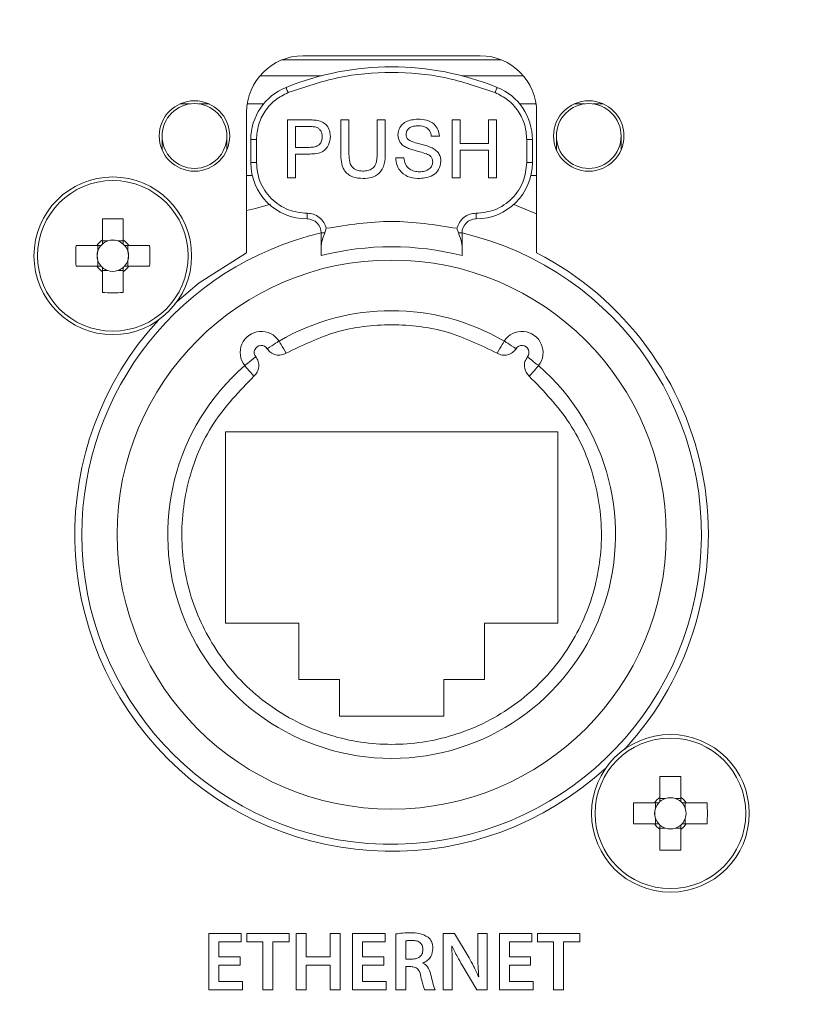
# Model space of a CAD drawing. Header units: millimetres. Extents: x 0 to 1118, y 0 to 864.
# Tile 216 of 248: x 755.77 to 762.7, y 664.75 to 673.49. Entities that reach past the tile are written whole.
import ezdxf

# ---------------------------------------------------------------- set-up
doc = ezdxf.new("R2010")
doc.units = ezdxf.units.MM
doc.styles.add('SLDTEXTSTYLE3', font='TXT', dxfattribs={"width": 0.605})
doc.dimstyles.new('SLDDIMSTYLE1', dxfattribs={"dimtxt": 3.175, "dimasz": 3.302, "dimexe": 0, "dimexo": 0.0625, "dimgap": 0.79375, "dimtad": 0, "dimtih": 1, "dimtoh": 1, "dimdec": 1, "dimlfac": 4, "dimrnd": 1e-09, "dimzin": 12, "dimdsep": 46, "dimtxsty": 'SLDTEXTSTYLE3', "dimsah": 1, "dimcen": 0.09, "dimadec": 0, "dimazin": 3, "dimtfac": 1, "dimtofl": 0, "dimtmove": 0, "dimatfit": 3, "dimfxl": 1, "dimfrac": 2, "dimtolj": 1, "dimtzin": 12, "dimarcsym": 0})

# ---------------------------------------------------------------- blocks, each defined once
blk = doc.blocks.new('_D_5')
at = {"color": 7, "linetype": 'Continuous', "lineweight": 0}
for p, q in [((797.7425, 687.9397), (605.2483, 687.9397)), ((606.8483, 687.9397), (606.8483, 673.1761)), ((606.8483, 653.5397), (606.8483, 668.3033)), ((690.7781, 653.5397), (605.2483, 653.5397))]:
    blk.add_line(p, q, dxfattribs=at)
for points in [[(606.8483, 687.9397), (606.3403, 684.6377), (607.3563, 684.6377)], [(606.8483, 653.5397), (607.3563, 656.8417), (606.3403, 656.8417)]]:
    blk.add_solid(points, dxfattribs=at)
at = {"color": 7, "linetype": 'Continuous', "lineweight": 0, "insert": (601.3913, 672.3961), "char_height": 3.175, "attachment_point": 1, "style": 'SLDTEXTSTYLE3'}
blk.add_mtext('137.6', dxfattribs=at)

msp = doc.modelspace()

# ---------------------------------------------------------------- linework, layer by layer
at = {"color": 9, "linetype": 'Continuous', "lineweight": 15}
for p, q in [((760.0432, 673.1335), (758.0969, 673.1335)), ((757.9011, 672.9926), (758.4465, 672.9926)), ((759.6936, 672.9926), (760.2389, 672.9926)), ((757.2822, 672.7427), (757.1918, 672.7427)), ((757.4482, 672.7427), (757.3579, 672.7427)), ((757.9334, 672.7427), (757.788, 672.7427)), ((760.3521, 672.7427), (760.2066, 672.7427)), ((760.7822, 672.7427), (760.6918, 672.7427)), ((760.9482, 672.7427), (760.8579, 672.7427))]:
    msp.add_line(p, q, dxfattribs=at)
at = {"color": 7, "linetype": 'Continuous', "lineweight": 15}
for p, q in [((759.8575, 673.1692), (758.2825, 673.1692)), ((757.7825, 672.6692), (757.7825, 671.4197)), ((760.3575, 671.4197), (760.3575, 672.6692)), ((758.1445, 672.6006), (758.3332, 672.6006)), ((758.1445, 672.087), (758.1445, 672.6006)), ((758.6187, 672.6006), (758.6911, 672.6006)), ((758.6187, 672.3051), (758.6187, 672.6006)), ((758.6911, 672.6006), (758.6911, 672.3085)), ((758.9414, 672.6006), (759.0138, 672.6006)), ((758.9414, 672.3085), (758.9414, 672.6006)), ((759.0138, 672.6006), (759.0138, 672.3051)), ((759.6065, 672.6006), (759.6789, 672.6006)), ((759.6065, 672.087), (759.6065, 672.6006)), ((759.6789, 672.6006), (759.6789, 672.3899)), ((759.9292, 672.6006), (760.0016, 672.6006)), ((759.9292, 672.3899), (759.9292, 672.6006)), ((760.0016, 672.6006), (760.0016, 672.087)), ((758.3396, 672.5414), (758.217, 672.5414)), ((758.217, 672.5414), (758.217, 672.357)), ((757.0325, 672.4577), (757.0325, 672.3352)), ((757.6075, 672.3352), (757.6075, 672.4577)), ((757.82, 672.2216), (757.82, 672.4256)), ((757.82, 672.4256), (757.87, 672.4256)), ((757.87, 672.4256), (757.87, 672.2216)), ((759.4945, 672.4557), (759.4221, 672.4557)), ((760.27, 672.2216), (760.27, 672.4256)), ((760.27, 672.4256), (760.32, 672.4256)), ((760.32, 672.4256), (760.32, 672.2216)), ((760.5325, 672.4577), (760.5325, 672.3352)), ((761.1075, 672.3352), (761.1075, 672.4577)), ((758.217, 672.357), (758.3409, 672.357)), ((759.6789, 672.3899), (759.9292, 672.3899)), ((759.9292, 672.3306), (759.6789, 672.3306)), ((759.6789, 672.3306), (759.6789, 672.087)), ((759.9292, 672.087), (759.9292, 672.3306)), ((758.3428, 672.2977), (758.217, 672.2977)), ((758.217, 672.2977), (758.217, 672.087)), ((759.106, 672.2648), (759.1784, 672.2648)), ((757.87, 672.2216), (757.82, 672.2216)), ((760.32, 672.2216), (760.27, 672.2216)), ((757.8334, 672.1067), (757.7825, 672.1067)), ((758.217, 672.087), (758.1445, 672.087)), ((759.6789, 672.087), (759.6065, 672.087)), ((760.0016, 672.087), (759.9292, 672.087)), ((760.3575, 672.1067), (760.3067, 672.1067)), ((760.1546, 671.85), (760.3575, 671.7667)), ((756.5025, 671.7208), (756.5025, 671.5354)), ((756.6875, 671.5354), (756.6875, 671.7208)), ((758.32, 671.7716), (758.32, 671.7216)), ((759.82, 671.7216), (759.82, 671.7716)), ((758.49, 671.638), (758.4774, 671.5966)), ((759.6626, 671.5966), (759.65, 671.638)), ((756.5511, 671.5261), (756.5025, 671.5261)), ((756.6875, 671.5261), (756.639, 671.5261)), ((758.4774, 671.5966), (758.445, 671.5966)), ((758.445, 671.4827), (758.445, 671.5966)), ((759.695, 671.5966), (759.6626, 671.5966)), ((759.695, 671.5966), (759.695, 671.4827)), ((756.4538, 671.4867), (756.2684, 671.4867)), ((756.4632, 671.4867), (756.4632, 671.4382)), ((756.7269, 671.4382), (756.7269, 671.4867)), ((756.9216, 671.4867), (756.7362, 671.4867)), ((756.4632, 671.3503), (756.4632, 671.3017)), ((756.7269, 671.3017), (756.7269, 671.3503)), ((756.2684, 671.3017), (756.4538, 671.3017)), ((756.7362, 671.3017), (756.9216, 671.3017)), ((756.5025, 671.2624), (756.5511, 671.2624)), ((756.5025, 671.253), (756.5025, 671.0676)), ((756.639, 671.2624), (756.6875, 671.2624)), ((756.6875, 671.0676), (756.6875, 671.253)), ((760.545, 669.8317), (757.595, 669.8317)), ((757.595, 669.8317), (757.595, 668.1317)), ((760.545, 668.1317), (760.545, 669.8317)), ((757.595, 668.1317), (758.245, 668.1317)), ((758.245, 668.1317), (758.245, 667.6317)), ((759.895, 668.1317), (760.545, 668.1317)), ((759.895, 667.6317), (759.895, 668.1317)), ((758.245, 667.6317), (758.6075, 667.6317)), ((758.6075, 667.6317), (758.6075, 667.3067)), ((759.5325, 667.3067), (759.5325, 667.6317)), ((759.5325, 667.6317), (759.895, 667.6317)), ((758.6075, 667.3067), (759.5325, 667.3067)), ((761.4525, 666.7708), (761.4525, 666.5854)), ((761.6375, 666.5854), (761.6375, 666.7708)), ((761.5011, 666.5761), (761.4525, 666.5761)), ((761.6375, 666.5761), (761.589, 666.5761)), ((761.4038, 666.5367), (761.2184, 666.5367)), ((761.4132, 666.5367), (761.4132, 666.4882)), ((761.6769, 666.4882), (761.6769, 666.5367)), ((761.8716, 666.5367), (761.6862, 666.5367)), ((761.4132, 666.4003), (761.4132, 666.3517)), ((761.6769, 666.3517), (761.6769, 666.4003)), ((761.2184, 666.3517), (761.4038, 666.3517)), ((761.4525, 666.3124), (761.5011, 666.3124)), ((761.4525, 666.303), (761.4525, 666.1176)), ((761.589, 666.3124), (761.6375, 666.3124)), ((761.6375, 666.1176), (761.6375, 666.303)), ((761.6862, 666.3517), (761.8716, 666.3517)), ((757.7355, 665.3771), (757.4478, 665.3771)), ((757.4478, 665.3771), (757.4478, 664.8771)), ((757.7355, 665.3025), (757.7355, 665.3771)), ((758.1602, 665.3771), (757.7858, 665.3771)), ((757.7858, 665.3771), (757.7858, 665.3025)), ((758.1602, 665.3025), (758.1602, 665.3771)), ((758.2231, 665.3771), (758.2231, 664.8771)), ((758.3115, 665.3771), (758.2231, 665.3771)), ((758.3115, 665.1713), (758.3115, 665.3771)), ((758.6133, 665.3771), (758.525, 665.3771)), ((758.525, 665.3771), (758.525, 665.1713)), ((758.6133, 664.8771), (758.6133, 665.3771)), ((759.0116, 665.3771), (758.724, 665.3771)), ((758.724, 665.3771), (758.724, 664.8771)), ((759.0116, 665.3025), (759.0116, 665.3771)), ((759.1082, 665.3737), (759.1082, 664.8771)), ((759.6282, 665.3771), (759.5267, 665.3771)), ((759.5267, 665.3771), (759.5267, 664.8771)), ((759.757, 665.1615), (759.6282, 665.3771)), ((759.9169, 665.3765), (759.8355, 665.3765)), ((759.8355, 665.3765), (759.8355, 665.2022)), ((759.9169, 664.8771), (759.9169, 665.3765)), ((760.3152, 665.3771), (760.0276, 665.3771)), ((760.0276, 665.3771), (760.0276, 664.8771)), ((760.3152, 665.3025), (760.3152, 665.3771)), ((760.7399, 665.3771), (760.3656, 665.3771)), ((760.3656, 665.3771), (760.3656, 665.3025)), ((760.7399, 665.3025), (760.7399, 665.3771)), ((757.5361, 665.1711), (757.5361, 665.3025)), ((757.5361, 665.3025), (757.7355, 665.3025)), ((757.7858, 665.3025), (757.9281, 665.3025)), ((757.9281, 665.3025), (757.9281, 664.8771)), ((758.0164, 664.8771), (758.0164, 665.3025)), ((758.0164, 665.3025), (758.1602, 665.3025)), ((758.8123, 665.1711), (758.8123, 665.3025)), ((758.8123, 665.3025), (759.0116, 665.3025)), ((759.1965, 665.1502), (759.1965, 665.3117)), ((759.6039, 665.2681), (759.606, 665.2689)), ((760.1159, 665.1711), (760.1159, 665.3025)), ((760.1159, 665.3025), (760.3152, 665.3025)), ((760.3656, 665.3025), (760.5078, 665.3025)), ((760.5078, 665.3025), (760.5078, 664.8771)), ((760.5962, 664.8771), (760.5962, 665.3025)), ((760.5962, 665.3025), (760.7399, 665.3025)), ((757.7244, 665.1711), (757.5361, 665.1711)), ((757.7244, 665.097), (757.7244, 665.1711)), ((758.525, 665.1713), (758.3115, 665.1713)), ((759.0005, 665.1711), (758.8123, 665.1711)), ((759.0005, 665.097), (759.0005, 665.1711)), ((759.2498, 665.1502), (759.1965, 665.1502)), ((760.3041, 665.1711), (760.1159, 665.1711)), ((760.3041, 665.097), (760.3041, 665.1711)), ((757.5361, 664.9518), (757.5361, 665.097)), ((757.5361, 665.097), (757.7244, 665.097)), ((758.3115, 664.8771), (758.3115, 665.0967)), ((758.3115, 665.0967), (758.525, 665.0967)), ((758.525, 665.0967), (758.525, 664.8771)), ((758.8123, 664.9518), (758.8123, 665.097)), ((758.8123, 665.097), (759.0005, 665.097)), ((759.1965, 664.8771), (759.1965, 665.0835)), ((759.1965, 665.0835), (759.2418, 665.0835)), ((759.3483, 665.1139), (759.3483, 665.1161)), ((759.6956, 665.0963), (759.8258, 664.8771)), ((760.1159, 664.9518), (760.1159, 665.097)), ((760.1159, 665.097), (760.3041, 665.097)), ((759.6082, 664.8771), (759.6082, 665.0559)), ((759.8434, 664.9929), (759.8419, 664.9929)), ((757.7466, 664.9518), (757.5361, 664.9518)), ((757.7466, 664.8771), (757.7466, 664.9518)), ((759.0228, 664.9518), (758.8123, 664.9518)), ((759.0228, 664.8771), (759.0228, 664.9518)), ((760.3264, 664.9518), (760.1159, 664.9518)), ((760.3264, 664.8771), (760.3264, 664.9518)), ((757.4478, 664.8771), (757.7466, 664.8771)), ((757.9281, 664.8771), (758.0164, 664.8771)), ((758.2231, 664.8771), (758.3115, 664.8771)), ((758.525, 664.8771), (758.6133, 664.8771)), ((758.724, 664.8771), (759.0228, 664.8771)), ((759.1082, 664.8771), (759.1965, 664.8771)), ((759.3629, 664.877), (759.4552, 664.8771)), ((759.5267, 664.8771), (759.6082, 664.8771)), ((759.8258, 664.8771), (759.9169, 664.8771)), ((760.0276, 664.8771), (760.3264, 664.8771)), ((760.5078, 664.8771), (760.5962, 664.8771))]:
    msp.add_line(p, q, dxfattribs=at)
at = {"color": 7, "linetype": 'Continuous', "lineweight": 15, "flags": 128}
for points in [[(758.1513, 672.8428), (758.1476, 672.8518), (758.1441, 672.8605), (758.1409, 672.8685), (758.138, 672.8756), (758.1357, 672.8813), (758.134, 672.8856), (758.1329, 672.8882), (758.1325, 672.8891)], [(759.9888, 672.8428), (759.9924, 672.8518), (759.996, 672.8605), (759.9992, 672.8685), (760.002, 672.8756), (760.0044, 672.8813), (760.0061, 672.8856), (760.0072, 672.8882), (760.0075, 672.8891)], [(757.7825, 671.7964), (757.863, 671.8133), (757.9956, 671.8537)], [(757.7825, 671.4197), (757.3607, 671.1527), (757.1659, 670.9891)], [(757.9655, 670.5692), (757.986, 670.5824), (758.0057, 670.5952), (758.0238, 670.6069), (758.0398, 670.6172), (758.0528, 670.6257), (758.0625, 670.6319), (758.0685, 670.6358), (758.0705, 670.6371)], [(758.0705, 670.6371), (758.0717, 670.635), (758.0753, 670.6289), (758.0811, 670.6189), (758.0889, 670.6054), (758.0984, 670.5891), (758.1093, 670.5704), (758.1211, 670.5501), (758.1334, 670.5291)], [(760.0067, 670.5291), (760.019, 670.5501), (760.0308, 670.5704), (760.0416, 670.5891), (760.0511, 670.6054), (760.059, 670.6189), (760.0648, 670.6289), (760.0684, 670.635), (760.0696, 670.6371)], [(760.0696, 670.6371), (760.0716, 670.6358), (760.0775, 670.6319), (760.0872, 670.6257), (760.1003, 670.6172), (760.1162, 670.6069), (760.1344, 670.5952), (760.154, 670.5824), (760.1745, 670.5692)], [(757.7659, 670.419), (757.7678, 670.4205), (757.7734, 670.4249), (757.7825, 670.4321), (757.7946, 670.4417), (757.8095, 670.4535), (757.8265, 670.4669), (757.8449, 670.4814), (757.864, 670.4965)], [(760.276, 670.4965), (760.2952, 670.4814), (760.3136, 670.4669), (760.3305, 670.4535), (760.3454, 670.4417), (760.3576, 670.4321), (760.3667, 670.4249), (760.3722, 670.4205), (760.3741, 670.419)], [(757.8479, 670.3247), (757.8319, 670.3431), (757.8166, 670.3608), (757.8024, 670.3771), (757.7899, 670.3914), (757.7797, 670.4031), (757.7722, 670.4119), (757.7675, 670.4172), (757.7659, 670.419)], [(760.3741, 670.419), (760.3726, 670.4172), (760.3679, 670.4119), (760.3603, 670.4031), (760.3501, 670.3914), (760.3377, 670.3771), (760.3235, 670.3608), (760.3081, 670.3431), (760.2921, 670.3247)]]:
    msp.add_lwpolyline(points, dxfattribs=at)
at = {"color": 7, "linetype": 'Continuous', "lineweight": 15}
for centre, radius in [((757.32, 672.4577), 0.3125), ((760.82, 672.4577), 0.3125), ((757.32, 672.4577), 0.2875), ((760.82, 672.4577), 0.2875), ((756.595, 671.3942), 0.7), ((756.595, 671.3942), 0.6686), ((759.07, 668.9192), 2.4375), ((761.545, 666.4442), 0.7), ((761.545, 666.4442), 0.6686)]:
    msp.add_circle(centre, radius, dxfattribs=at)
for centre, radius, start, end in [((758.2825, 672.6692), 0.5, 90, 180), ((759.8575, 672.6692), 0.5, 0, 90), ((759.07, 670.5716), 2.5, 67.97569, 112.02431), ((758.32, 672.4256), 0.5, 112.02431, 180), ((759.82, 672.4256), 0.5, 0, 67.97569), ((758.32, 672.2216), 0.5, 180, 270), ((759.82, 672.2216), 0.5, 270, 0), ((756.595, 668.979), 2.7434, 88.06777, 91.93223), ((758.32, 671.5966), 0.125, 0, 90), ((759.82, 671.5966), 0.125, 90, 180), ((759.07, 668.9192), 2.75, 103.1366, 180), ((759.07, 668.9192), 2.75, 180, 76.8634), ((756.595, 671.3942), 0.1688, 123.23063, 146.76937), ((756.595, 671.3942), 0.139, 108.43025, 131.71821), ((756.595, 671.3942), 0.139, 71.56975, 108.43025), ((756.595, 671.3942), 0.139, 48.28179, 71.56975), ((756.595, 671.3942), 0.1688, 33.23063, 56.76937), ((759.0104, 671.3942), 2.7435, 178.06784, 181.93216), ((756.595, 671.3942), 0.139, 161.56975, 198.43025), ((756.595, 671.3942), 0.139, 138.28179, 161.56975), ((756.595, 671.3942), 0.139, 131.71821, 138.28179), ((756.595, 671.3942), 0.139, 41.71821, 48.28179), ((756.595, 671.3942), 0.139, 18.43025, 41.71821), ((756.595, 671.3942), 0.139, 341.56975, 18.43025), ((754.1797, 671.3942), 2.7435, 358.06784, 1.93216), ((759.07, 668.9192), 2.555, 75.84061, 104.15939), ((756.595, 671.3942), 0.139, 198.43025, 221.71821), ((756.595, 671.3942), 0.139, 318.28179, 341.56975), ((759.07, 668.9192), 2.8125, 317.38802, 62.7562), ((756.595, 671.3942), 0.1688, 213.23063, 236.76937), ((756.595, 671.3942), 0.139, 221.71821, 228.28179), ((756.595, 671.3942), 0.139, 228.28179, 251.56975), ((756.595, 671.3942), 0.139, 288.43025, 311.71821), ((756.595, 671.3942), 0.1688, 303.23063, 326.76937), ((756.595, 671.3942), 0.139, 311.71821, 318.28179), ((756.595, 671.3942), 0.139, 251.56975, 288.43025), ((756.595, 673.8095), 2.7434, 268.06777, 271.93223), ((759.07, 668.9192), 1.9875, 59.80727, 120.19273), ((759.07, 668.9192), 2.8125, 137.38802, 312.61198), ((757.9131, 670.5353), 0.1875, 32.89637, 218.30363), ((760.227, 670.5353), 0.1875, 321.69637, 147.10363), ((757.9131, 670.5353), 0.0625, 32.89637, 218.30363), ((760.227, 670.5353), 0.0625, 321.69637, 147.10363), ((759.07, 668.9192), 1.9875, 131.00727, 48.99273), ((761.545, 664.029), 2.7434, 88.06777, 91.93223), ((761.545, 666.4442), 0.1688, 123.23063, 146.76937), ((761.545, 666.4442), 0.139, 131.71821, 138.28179), ((761.545, 666.4442), 0.139, 108.43025, 131.71821), ((761.545, 666.4442), 0.139, 71.56975, 108.43025), ((761.545, 666.4442), 0.139, 48.28179, 71.56975), ((761.545, 666.4442), 0.1688, 33.23063, 56.76937), ((761.545, 666.4442), 0.139, 41.71821, 48.28179), ((763.96, 666.4442), 2.7431, 178.06758, 181.93242), ((761.545, 666.4442), 0.139, 161.56975, 198.43025), ((761.545, 666.4442), 0.139, 138.28179, 161.56975), ((761.545, 666.4442), 0.139, 18.43025, 41.71821), ((761.545, 666.4442), 0.139, 341.56975, 18.43025), ((759.1283, 666.4442), 2.7448, 358.0688, 1.9312), ((761.545, 666.4442), 0.139, 198.43025, 221.71821), ((761.545, 666.4442), 0.139, 318.28179, 341.56975), ((761.545, 666.4442), 0.1688, 213.23063, 236.76937), ((761.545, 666.4442), 0.139, 221.71821, 228.28179), ((761.545, 666.4442), 0.139, 228.28179, 251.56975), ((761.545, 666.4442), 0.139, 251.56975, 288.43025), ((761.545, 666.4442), 0.139, 288.43025, 311.71821), ((761.545, 666.4442), 0.1688, 303.23063, 326.76937), ((761.545, 666.4442), 0.139, 311.71821, 318.28179), ((761.545, 668.8595), 2.7434, 268.06777, 271.93223)]:
    msp.add_arc(centre, radius, start, end, dxfattribs=at)
for centre, major_axis, start_param, end_param in [((756.595, 671.4115), (0, 0.1229), 5.913772, 6.652598), ((756.5778, 671.3942), (0.1229, 0), 2.77218, 3.511006), ((756.6123, 671.3942), (0.1229, 0), 5.913772, 6.652598), ((756.595, 671.377), (0, 0.1229), 2.77218, 3.511006), ((761.545, 666.4615), (0, 0.1229), 5.913772, 6.652598), ((761.5278, 666.4442), (0.1229, 0), 2.77218, 3.511006), ((761.5623, 666.4442), (0.1229, 0), 5.913772, 6.652598), ((761.545, 666.427), (0, 0.1229), 2.77218, 3.511006)]:
    msp.add_ellipse(centre, major_axis=major_axis, ratio=0.990116, start_param=start_param, end_param=end_param, dxfattribs=at)
for points, knots in [([(759.9888, 672.8428), (759.8414, 672.8932), (759.5438, 672.995), (759.07, 673.035), (758.5962, 672.995), (758.2987, 672.8932), (758.1513, 672.8428)], [0, 0, 0, 0, 0.247677, 0.5, 0.752323, 1, 1, 1, 1]), ([(758.1513, 672.8428), (758.1123, 672.8231), (758.0326, 672.7827), (757.9418, 672.6806), (757.8812, 672.5582), (757.8737, 672.4691), (757.87, 672.4256)], [0, 0, 0, 0, 0.244419, 0.499999, 0.755582, 1, 1, 1, 1]), ([(760.27, 672.4256), (760.2664, 672.4691), (760.2589, 672.5582), (760.1982, 672.6806), (760.1075, 672.7827), (760.0277, 672.8231), (759.9888, 672.8428)], [0, 0, 0, 0, 0.244418, 0.500001, 0.755581, 1, 1, 1, 1]), ([(758.3332, 672.6006), (758.3475, 672.6006), (758.373, 672.6005), (758.3983, 672.5972), (758.4094, 672.5958)], [0, 0, 0, 0, 0.560098, 1, 1, 1, 1]), ([(758.4094, 672.5958), (758.428, 672.5912), (758.4652, 672.5822), (758.5034, 672.5427), (758.5233, 672.4977), (758.5254, 672.4679), (758.5265, 672.453)], [0, 0, 0, 0, 0.280015, 0.558911, 0.779395, 1, 1, 1, 1]), ([(759.1258, 672.4665), (759.1275, 672.4824), (759.1309, 672.514), (759.1565, 672.5556), (759.2122, 672.5984), (759.2662, 672.6036), (759.3041, 672.6072)], [0, 0, 0, 0, 0.18703, 0.374126, 0.56114, 1, 1, 1, 1]), ([(759.3041, 672.6072), (759.3295, 672.6056), (759.3803, 672.6024), (759.4461, 672.5701), (759.4863, 672.5156), (759.4918, 672.4757), (759.4945, 672.4557)], [0, 0, 0, 0, 0.280798, 0.560153, 0.779878, 1, 1, 1, 1]), ([(758.3988, 672.5368), (758.3878, 672.5385), (758.3682, 672.5414), (758.3484, 672.5414), (758.3396, 672.5414)], [0, 0, 0, 0, 0.559581, 1, 1, 1, 1]), ([(758.454, 672.4509), (758.4534, 672.4612), (758.4521, 672.4817), (758.4395, 672.5079), (758.4213, 672.5277), (758.4063, 672.5338), (758.3988, 672.5368)], [0, 0, 0, 0, 0.280258, 0.560076, 0.780152, 1, 1, 1, 1]), ([(759.307, 672.5479), (759.293, 672.5474), (759.2651, 672.5464), (759.228, 672.5321), (759.2027, 672.5043), (759.1997, 672.4823), (759.1982, 672.4713)], [0, 0, 0, 0, 0.2812893, 0.5608202, 0.7806771, 1, 1, 1, 1]), ([(759.4221, 672.4557), (759.4193, 672.4711), (759.4138, 672.5017), (759.3724, 672.5437), (759.3318, 672.5463), (759.307, 672.5479)], [0, 0, 0, 0, 0.281098, 0.560286, 1, 1, 1, 1]), ([(758.3409, 672.357), (758.3566, 672.3575), (758.3879, 672.3586), (758.4301, 672.3772), (758.4515, 672.4138), (758.4532, 672.4385), (758.454, 672.4509)], [0, 0, 0, 0, 0.2814, 0.559752, 0.779362, 1, 1, 1, 1]), ([(758.5265, 672.453), (758.5238, 672.4273), (758.5183, 672.376), (758.4528, 672.3019), (758.3846, 672.2993), (758.3428, 672.2977)], [0, 0, 0, 0, 0.280751, 0.559708, 1, 1, 1, 1]), ([(759.2016, 672.3555), (759.1901, 672.3621), (759.167, 672.3752), (759.134, 672.4112), (759.1289, 672.4456), (759.1258, 672.4665)], [0, 0, 0, 0, 0.28145, 0.562277, 1, 1, 1, 1]), ([(759.1982, 672.4713), (759.1991, 672.4617), (759.2007, 672.4446), (759.2117, 672.4316), (759.2166, 672.4259)], [0, 0, 0, 0, 0.55962, 1, 1, 1, 1]), ([(759.2166, 672.4259), (759.2383, 672.4151), (759.2742, 672.3971), (759.3287, 672.3853), (759.3744, 672.3734), (759.4039, 672.3624), (759.4186, 672.357)], [0, 0, 0, 0, 0.338408, 0.558976, 0.779536, 1, 1, 1, 1]), ([(759.3805, 672.2986), (759.3603, 672.3051), (759.3268, 672.3159), (759.2794, 672.3278), (759.2396, 672.3392), (759.2143, 672.3501), (759.2016, 672.3555)], [0, 0, 0, 0, 0.33994, 0.560025, 0.780083, 1, 1, 1, 1]), ([(759.4186, 672.357), (759.4322, 672.3501), (759.4594, 672.3363), (759.4888, 672.3048), (759.5053, 672.2686), (759.5069, 672.2447), (759.5077, 672.2328)], [0, 0, 0, 0, 0.280372, 0.559915, 0.779862, 1, 1, 1, 1]), ([(758.8175, 672.0804), (758.7848, 672.0822), (758.7198, 672.0858), (758.643, 672.1465), (758.6211, 672.2289), (758.6195, 672.2797), (758.6187, 672.3051)], [0, 0, 0, 0, 0.28073, 0.557906, 0.778407, 1, 1, 1, 1]), ([(758.6911, 672.3085), (758.6913, 672.2868), (758.6917, 672.2435), (758.7107, 672.1826), (758.7603, 672.1499), (758.7946, 672.1475), (758.8118, 672.1462)], [0, 0, 0, 0, 0.2817898, 0.5601195, 0.7793856, 1, 1, 1, 1]), ([(758.8118, 672.1462), (758.8269, 672.1469), (758.8569, 672.1482), (758.9012, 672.1641), (758.9411, 672.2201), (758.9413, 672.272), (758.9414, 672.3085)], [0, 0, 0, 0, 0.187562, 0.374241, 0.559723, 1, 1, 1, 1]), ([(759.0138, 672.3051), (759.0133, 672.2728), (759.0122, 672.2088), (758.9691, 672.1247), (758.8933, 672.0845), (758.8428, 672.0817), (758.8175, 672.0804)], [0, 0, 0, 0, 0.281628, 0.559158, 0.778983, 1, 1, 1, 1]), ([(759.3212, 672.0804), (759.2912, 672.0819), (759.2315, 672.0849), (759.1564, 672.1279), (759.1141, 672.1946), (759.1087, 672.2414), (759.106, 672.2648)], [0, 0, 0, 0, 0.280814, 0.559566, 0.779623, 1, 1, 1, 1]), ([(759.1784, 672.2648), (759.1814, 672.2452), (759.1872, 672.2062), (759.2253, 672.1634), (759.2719, 672.1429), (759.3026, 672.1407), (759.318, 672.1396)], [0, 0, 0, 0, 0.280634, 0.558676, 0.779197, 1, 1, 1, 1]), ([(759.318, 672.1396), (759.3334, 672.1406), (759.3641, 672.1426), (759.4039, 672.1614), (759.4301, 672.1931), (759.4335, 672.2172), (759.4353, 672.2293)], [0, 0, 0, 0, 0.280917, 0.56081, 0.780496, 1, 1, 1, 1]), ([(759.5077, 672.2328), (759.5036, 672.2077), (759.4954, 672.1577), (759.4257, 672.0924), (759.3608, 672.0849), (759.3212, 672.0804)], [0, 0, 0, 0, 0.279944, 0.560079, 1, 1, 1, 1]), ([(759.4353, 672.2293), (759.4344, 672.2381), (759.4328, 672.2558), (759.414, 672.2829), (759.3932, 672.2926), (759.3805, 672.2986)], [0, 0, 0, 0, 0.280077, 0.559959, 1, 1, 1, 1]), ([(757.87, 672.2216), (757.8761, 672.165), (757.8854, 672.0776), (757.9414, 671.9728), (757.9996, 671.9012), (758.0712, 671.843), (758.176, 671.787), (758.2634, 671.7776), (758.32, 671.7716)], [0, 0, 0, 0, 0.239441, 0.369626, 0.499999, 0.630183, 0.760557, 1, 1, 1, 1]), ([(759.82, 671.7716), (759.8766, 671.7776), (759.964, 671.787), (760.0688, 671.843), (760.1404, 671.9011), (760.1986, 671.9727), (760.2546, 672.0776), (760.264, 672.165), (760.27, 672.2216)], [0, 0, 0, 0, 0.239443, 0.369627, 0.5, 0.630185, 0.760559, 1, 1, 1, 1]), ([(758.49, 671.638), (758.4838, 671.656), (758.4711, 671.6928), (758.43, 671.7366), (758.3778, 671.7661), (758.3389, 671.7698), (758.32, 671.7716)], [0, 0, 0, 0, 0.242945, 0.5, 0.757057, 1, 1, 1, 1]), ([(759.65, 671.638), (759.6562, 671.656), (759.669, 671.6928), (759.71, 671.7366), (759.7623, 671.7661), (759.8011, 671.7698), (759.82, 671.7716)], [0, 0, 0, 0, 0.242946, 0.499999, 0.757056, 1, 1, 1, 1]), ([(756.5025, 671.5354), (756.5025, 671.534), (756.5025, 671.524), (756.5025, 671.5117), (756.5025, 671.5001), (756.5025, 671.498)], [0, 0, 0, 0, 0.116744, 0.83938, 1, 1, 1, 1]), ([(756.6875, 671.498), (756.6875, 671.5001), (756.6875, 671.5117), (756.6875, 671.524), (756.6875, 671.534), (756.6875, 671.5354)], [0, 0, 0, 0, 0.16062, 0.883256, 1, 1, 1, 1]), ([(758.4774, 671.5966), (758.4652, 671.5665), (758.449, 671.5266), (758.4458, 671.4914), (758.445, 671.4827)], [0, 0, 0, 0, 0.752769, 1, 1, 1, 1]), ([(759.695, 671.4827), (759.6937, 671.4946), (759.6896, 671.5302), (759.6734, 671.5701), (759.6626, 671.5966)], [0, 0, 0, 0, 0.334589, 1, 1, 1, 1]), ([(756.4913, 671.4867), (756.4892, 671.4867), (756.4775, 671.4867), (756.4652, 671.4867), (756.4552, 671.4867), (756.4538, 671.4867)], [0, 0, 0, 0, 0.16062, 0.883256, 1, 1, 1, 1]), ([(756.7362, 671.4867), (756.7348, 671.4867), (756.7248, 671.4867), (756.7125, 671.4867), (756.7009, 671.4867), (756.6988, 671.4867)], [0, 0, 0, 0, 0.116744, 0.83938, 1, 1, 1, 1]), ([(758.445, 671.3966), (758.445, 671.3991), (758.445, 671.4041), (758.445, 671.438), (758.445, 671.4695), (758.445, 671.4827)], [0, 0, 0, 0, 0.367483, 0.734796, 1, 1, 1, 1]), ([(759.695, 671.4827), (759.695, 671.4643), (759.695, 671.4275), (759.695, 671.4006), (759.695, 671.3977), (759.695, 671.3966)], [0, 0, 0, 0, 0.3772748, 0.7548737, 1, 1, 1, 1]), ([(756.4538, 671.3017), (756.4552, 671.3017), (756.4652, 671.3017), (756.4775, 671.3017), (756.4892, 671.3017), (756.4913, 671.3017)], [0, 0, 0, 0, 0.116744, 0.83938, 1, 1, 1, 1]), ([(756.5025, 671.2905), (756.5025, 671.2883), (756.5025, 671.2767), (756.5025, 671.2644), (756.5025, 671.2544), (756.5025, 671.253)], [0, 0, 0, 0, 0.1606204, 0.8832558, 1, 1, 1, 1]), ([(756.6875, 671.253), (756.6875, 671.2544), (756.6875, 671.2644), (756.6875, 671.2767), (756.6875, 671.2883), (756.6875, 671.2905)], [0, 0, 0, 0, 0.1167442, 0.8393796, 1, 1, 1, 1]), ([(756.6988, 671.3017), (756.7009, 671.3017), (756.7125, 671.3017), (756.7248, 671.3017), (756.7348, 671.3017), (756.7362, 671.3017)], [0, 0, 0, 0, 0.16062, 0.883256, 1, 1, 1, 1]), ([(758.1334, 670.5291), (758.2784, 670.5995), (758.5736, 670.7429), (759.07, 670.8015), (759.5664, 670.7429), (759.8617, 670.5995), (760.0067, 670.5291)], [0, 0, 0, 0, 0.24561, 0.5, 0.75439, 1, 1, 1, 1]), ([(757.9655, 670.5692), (757.9756, 670.5567), (757.9957, 670.5318), (758.0414, 670.5127), (758.0902, 670.5097), (758.1193, 670.5228), (758.1334, 670.5291)], [0, 0, 0, 0, 0.250674, 0.500183, 0.759379, 1, 1, 1, 1]), ([(760.0067, 670.5291), (760.0213, 670.5225), (760.0506, 670.5094), (760.0999, 670.513), (760.1447, 670.5324), (760.1648, 670.5573), (760.1745, 670.5692)], [0, 0, 0, 0, 0.25068, 0.500188, 0.759386, 1, 1, 1, 1]), ([(757.8479, 670.3247), (757.8589, 670.3365), (757.8807, 670.3599), (757.8932, 670.4078), (757.8892, 670.4565), (757.8722, 670.4835), (757.864, 670.4965)], [0, 0, 0, 0, 0.250682, 0.500194, 0.759389, 1, 1, 1, 1]), ([(760.276, 670.4965), (760.2675, 670.4829), (760.2504, 670.4559), (760.247, 670.4065), (760.2599, 670.3594), (760.2816, 670.336), (760.2921, 670.3247)], [0, 0, 0, 0, 0.250678, 0.500179, 0.759381, 1, 1, 1, 1]), ([(760.2921, 670.3247), (760.4204, 670.1921), (760.6831, 669.9206), (760.9031, 669.3833), (760.9586, 668.8116), (760.8401, 668.2571), (760.5658, 667.7618), (760.1488, 667.3641), (759.6302, 667.1128), (759.07, 667.0293), (758.5098, 667.1128), (757.9913, 667.3641), (757.5743, 667.7618), (757.2999, 668.2571), (757.1815, 668.8116), (757.2369, 669.3833), (757.4569, 669.9206), (757.7196, 670.1921), (757.8479, 670.3247)], [0, 0, 0, 0, 0.061041, 0.125, 0.188959, 0.25, 0.311041, 0.375, 0.438959, 0.5, 0.561041, 0.625, 0.688959, 0.75, 0.811041, 0.875, 0.938959, 1, 1, 1, 1]), ([(761.4525, 666.5854), (761.4525, 666.584), (761.4525, 666.574), (761.4525, 666.5617), (761.4525, 666.5501), (761.4525, 666.548)], [0, 0, 0, 0, 0.116744, 0.83938, 1, 1, 1, 1]), ([(761.6375, 666.548), (761.6375, 666.5501), (761.6375, 666.5617), (761.6375, 666.574), (761.6375, 666.584), (761.6375, 666.5854)], [0, 0, 0, 0, 0.16062, 0.883256, 1, 1, 1, 1]), ([(761.4413, 666.5367), (761.4392, 666.5367), (761.4275, 666.5367), (761.4152, 666.5367), (761.4052, 666.5367), (761.4038, 666.5367)], [0, 0, 0, 0, 0.160621, 0.883256, 1, 1, 1, 1]), ([(761.6862, 666.5367), (761.6848, 666.5367), (761.6748, 666.5367), (761.6625, 666.5367), (761.6509, 666.5367), (761.6488, 666.5367)], [0, 0, 0, 0, 0.116744, 0.83938, 1, 1, 1, 1]), ([(761.4038, 666.3517), (761.4052, 666.3517), (761.4152, 666.3517), (761.4275, 666.3517), (761.4392, 666.3517), (761.4413, 666.3517)], [0, 0, 0, 0, 0.116744, 0.839379, 1, 1, 1, 1]), ([(761.4525, 666.3405), (761.4525, 666.3383), (761.4525, 666.3267), (761.4525, 666.3144), (761.4525, 666.3044), (761.4525, 666.303)], [0, 0, 0, 0, 0.1606204, 0.8832558, 1, 1, 1, 1]), ([(761.6375, 666.303), (761.6375, 666.3044), (761.6375, 666.3144), (761.6375, 666.3267), (761.6375, 666.3383), (761.6375, 666.3405)], [0, 0, 0, 0, 0.1167442, 0.8393796, 1, 1, 1, 1]), ([(761.6488, 666.3517), (761.6509, 666.3517), (761.6625, 666.3517), (761.6748, 666.3517), (761.6848, 666.3517), (761.6862, 666.3517)], [0, 0, 0, 0, 0.16062, 0.883256, 1, 1, 1, 1]), ([(759.2433, 665.3839), (759.2179, 665.3835), (759.1727, 665.3827), (759.1279, 665.3765), (759.1082, 665.3737)], [0, 0, 0, 0, 0.560033, 1, 1, 1, 1]), ([(759.3947, 665.3447), (759.3682, 665.3586), (759.3206, 665.3837), (759.267, 665.3838), (759.2433, 665.3839)], [0, 0, 0, 0, 0.557319, 1, 1, 1, 1]), ([(759.4367, 665.2435), (759.4349, 665.2651), (759.4318, 665.3037), (759.4061, 665.3321), (759.3947, 665.3447)], [0, 0, 0, 0, 0.560318, 1, 1, 1, 1]), ([(759.1965, 665.3117), (759.2068, 665.3132), (759.2253, 665.316), (759.2439, 665.3161), (759.2521, 665.3161)], [0, 0, 0, 0, 0.559613, 1, 1, 1, 1]), ([(759.3483, 665.2344), (759.3467, 665.2206), (759.3435, 665.1931), (759.3149, 665.1647), (759.282, 665.152), (759.2605, 665.1508), (759.2498, 665.1502)], [0, 0, 0, 0, 0.279555, 0.558249, 0.778831, 1, 1, 1, 1]), ([(759.2521, 665.3161), (759.2655, 665.3155), (759.2923, 665.3141), (759.3271, 665.2966), (759.346, 665.2661), (759.3476, 665.2449), (759.3483, 665.2344)], [0, 0, 0, 0, 0.280926, 0.560107, 0.77944, 1, 1, 1, 1]), ([(759.3483, 665.1161), (759.3621, 665.123), (759.3897, 665.1367), (759.4277, 665.1792), (759.4333, 665.2191), (759.4367, 665.2435)], [0, 0, 0, 0, 0.28077, 0.561597, 1, 1, 1, 1]), ([(759.6082, 665.0559), (759.6082, 665.0956), (759.6083, 665.1663), (759.6053, 665.237), (759.6039, 665.2681)], [0, 0, 0, 0, 0.560014, 1, 1, 1, 1]), ([(759.606, 665.2689), (759.6215, 665.236), (759.6492, 665.1773), (759.6814, 665.121), (759.6956, 665.0963)], [0, 0, 0, 0, 0.559949, 1, 1, 1, 1]), ([(759.8419, 664.9929), (759.8277, 665.0252), (759.8022, 665.0828), (759.7708, 665.1374), (759.757, 665.1615)], [0, 0, 0, 0, 0.559959, 1, 1, 1, 1]), ([(759.8355, 665.2022), (759.8357, 665.1631), (759.8361, 665.0932), (759.8412, 665.0236), (759.8434, 664.9929)], [0, 0, 0, 0, 0.559997, 1, 1, 1, 1]), ([(759.2418, 665.0835), (759.2549, 665.0825), (759.2809, 665.0806), (759.3183, 665.0487), (759.3256, 665.0157), (759.3301, 664.9955)], [0, 0, 0, 0, 0.280806, 0.558877, 1, 1, 1, 1]), ([(759.4164, 665.0172), (759.4095, 665.0392), (759.3999, 665.07), (759.3726, 665.1016), (759.3564, 665.1098), (759.3483, 665.1139)], [0, 0, 0, 0, 0.559432, 0.779792, 1, 1, 1, 1]), ([(759.3301, 664.9955), (759.335, 664.973), (759.3437, 664.9329), (759.357, 664.8941), (759.3629, 664.877)], [0, 0, 0, 0, 0.560248, 1, 1, 1, 1]), ([(759.4552, 664.8771), (759.4469, 664.903), (759.4321, 664.9491), (759.4212, 664.9964), (759.4164, 665.0172)], [0, 0, 0, 0, 0.559622, 1, 1, 1, 1])]:
    msp.add_open_spline(points, degree=3, knots=knots, dxfattribs=at)
msp.add_open_spline([(759.65, 671.638), (759.4567, 671.6686), (759.07, 671.7298), (758.6834, 671.6686), (758.49, 671.638)], degree=3, dxfattribs=at)

# ---------------------------------------------------------------- dimensions: what is measured, and where the dimension line sits
at = {"color": 7, "linetype": 'Continuous', "lineweight": 0}
dim = msp.add_linear_dim(base=(606.8483, 653.5397), p1=(799.3425, 687.9397), p2=(692.3781, 653.5397), angle=90, dimstyle='SLDDIMSTYLE1', dxfattribs=at)
dim.commit()
dim.dimension.update_dxf_attribs({"geometry": '_D_5', "text_midpoint": (606.8483, 670.7397), "dimtype": 160})

doc.saveas('drawing.dxf')
